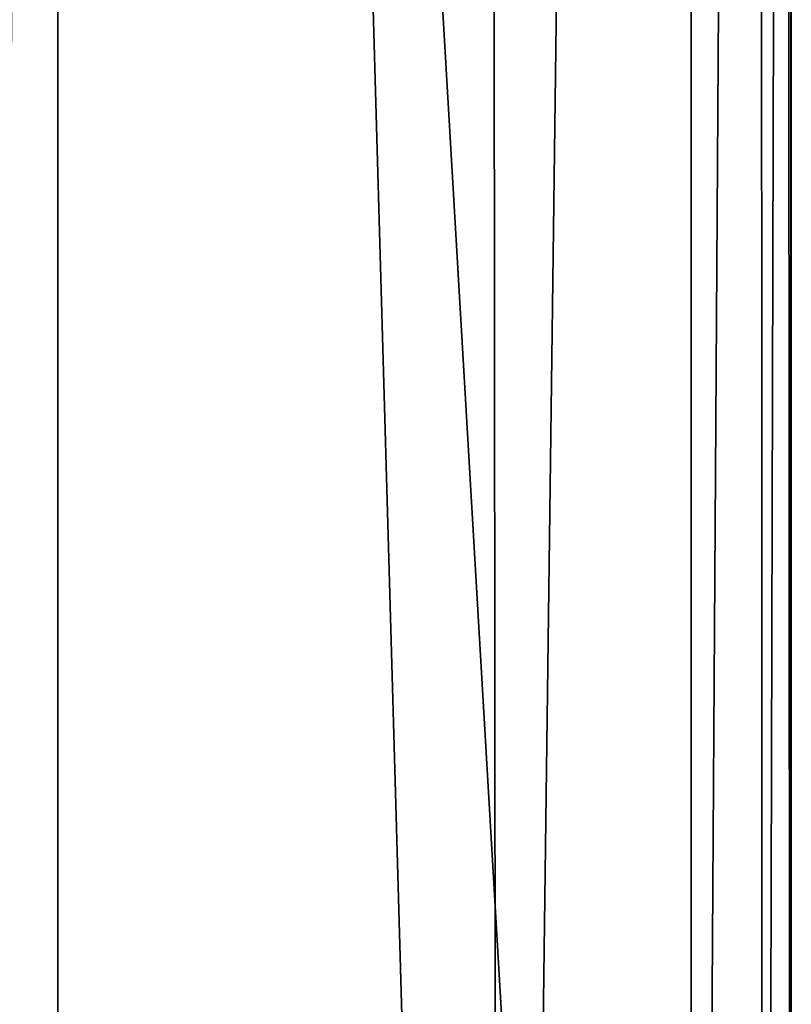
# Model space of a CAD drawing. Header units: millimetres. Extents: x -185 to 185, y -678 to 20.
# Tile 163 of 256: x 2.69 to 5, y -64.47 to -61.52. Entities that reach past the tile are written whole.
import ezdxf

# ---------------------------------------------------------------- set-up
doc = ezdxf.new("R2010")
doc.units = ezdxf.units.MM
doc.header["$LTSCALE"] = 65.185185
for name, color, linetype in [('249', 7, 'CONTINUOUS'), ('252', 7, 'CONTINUOUS'), ('369', 7, 'CONTINUOUS'), ('371', 7, 'CONTINUOUS'), ('385', 7, 'CONTINUOUS')]:
    doc.layers.add(name, color=color, linetype=linetype)

msp = doc.modelspace()

# ---------------------------------------------------------------- linework, layer by layer
at = {"layer": '249', "linetype": 'CONTINUOUS'}
for points in [[(5, -11.7635, 16.85), (5, -74.7, 16.85), (5, -15.4223, 13.5814), (5, -11.7635, 16.85)], [(5, -15.4223, 13.5814), (5, -74.7, 16.85), (5, -18.2021, 9.5387), (5, -15.4223, 13.5814)], [(5, -18.2021, 9.5387), (5, -74.7, 16.85), (5, -41.7104, 9.5388), (5, -18.2021, 9.5387)], [(5, -41.7104, 9.5388), (5, -74.7, 16.85), (5, -41.7104, -13.0355), (5, -41.7104, 9.5388)], [(5, -41.7104, -13.0355), (5, -74.7, 16.85), (5, -74.1478, -6.0272), (5, -41.7104, -13.0355)]]:
    msp.add_3dface(points, dxfattribs=at)
at = {"layer": '252', "linetype": 'CONTINUOUS'}
for points in [[(2, -74.7, 19.85), (4.1213, -74.7, 18.9713), (2, 0, 19.85), (2, -74.7, 19.85)], [(2, 0, 19.85), (4.1213, -74.7, 18.9713), (4.0577, -6.3555, 19.0331), (2, 0, 19.85)], [(4.1213, -74.7, 18.9713), (4.9632, -10.8898, 17.3182), (4.0577, -6.3555, 19.0331), (4.1213, -74.7, 18.9713)], [(5, -74.7, 16.85), (4.9632, -10.8898, 17.3182), (4.1213, -74.7, 18.9713), (5, -74.7, 16.85)], [(4.9632, -10.8898, 17.3182), (5, -74.7, 16.85), (4.991, -11.3412, 17.0828), (4.9632, -10.8898, 17.3182)], [(5, -74.7, 16.85), (5, -11.7635, 16.85), (4.991, -11.3412, 17.0828), (5, -74.7, 16.85)]]:
    msp.add_3dface(points, dxfattribs=at)
at = {"layer": '369', "linetype": 'CONTINUOUS'}
for points in [[(5, -41.7104, -13.0355), (4.9121, -74.1926, -6.2345), (4.9089, -41.7559, -13.246), (5, -41.7104, -13.0355)], [(5, -41.7104, -13.0355), (5, -74.1478, -6.0272), (4.9121, -74.1926, -6.2345), (5, -41.7104, -13.0355)], [(4.9121, -74.1926, -6.2345), (4.7, -74.2112, -6.3204), (4.9089, -41.7559, -13.246), (4.9121, -74.1926, -6.2345)], [(4.9089, -41.7559, -13.246), (4.7, -74.2112, -6.3204), (4.7, -41.7738, -13.3287), (4.9089, -41.7559, -13.246)]]:
    msp.add_3dface(points, dxfattribs=at)
at = {"layer": '371', "linetype": 'CONTINUOUS'}
for points in [[(4.7, -41.7738, -13.3287), (4.7, -74.2112, -6.3204), (2.8, -41.7738, -13.3287), (4.7, -41.7738, -13.3287)], [(2.8, -41.7738, -13.3287), (4.7, -74.2112, -6.3204), (2.8, -71.3286, -6.9432), (2.8, -41.7738, -13.3287)]]:
    msp.add_3dface(points, dxfattribs=at)
at = {"layer": '385', "linetype": 'CONTINUOUS'}
for points in [[(2.8, -41.7738, -13.3287), (2.5911, -71.3107, -6.8605), (2.5847, -41.7545, -13.2396), (2.8, -41.7738, -13.3287)], [(2.8, -41.7738, -13.3287), (2.8, -71.3286, -6.9432), (2.5911, -71.3107, -6.8605), (2.8, -41.7738, -13.3287)]]:
    msp.add_3dface(points, dxfattribs=at)

doc.saveas('drawing.dxf')
